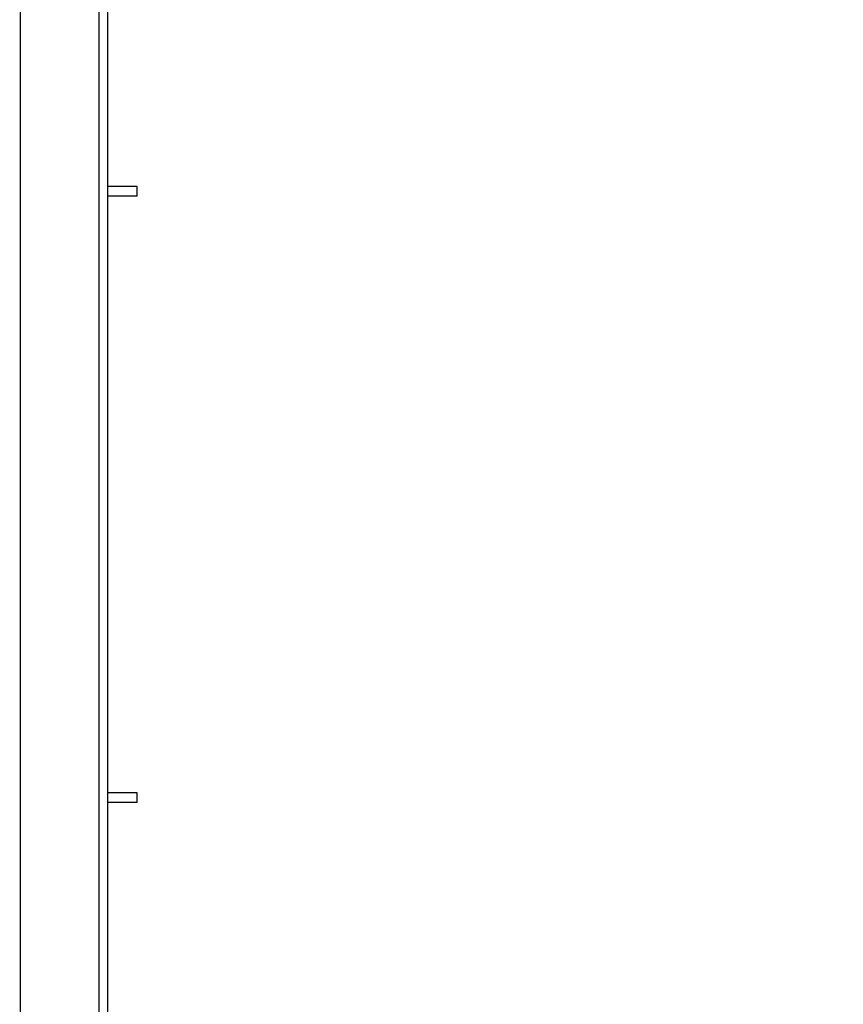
# Model space of a CAD drawing. Header units: inches. Extents: x 0.2 to 16.8, y 0.1 to 10.8.
# Tile 14 of 26: x 9.1 to 9.9, y 4.9 to 5.9. Entities that reach past the tile are written whole.
import ezdxf

# ---------------------------------------------------------------- set-up
doc = ezdxf.new("R2010")
doc.units = ezdxf.units.IN
doc.header["$LTSCALE"] = 0.935
doc.header["$MEASUREMENT"] = 0
doc.layers.get('0').update_dxf_attribs({"linetype": 'CONTINUOUS'})
doc.layers.add('DIMENSIONS', color=7, linetype='CONTINUOUS')
doc.styles.get("Standard").update_dxf_attribs({"font": 'txt', "width": 0.8})
doc.dimstyles.new('DIMSTYLE_2', dxfattribs={"dimtxt": 0.125, "dimasz": 0.18, "dimexe": 0.18, "dimexo": 0.0625, "dimgap": 0.09, "dimtad": 0, "dimtih": 1, "dimtoh": 1, "dimdec": 3, "dimzin": 4, "dimdsep": 46, "dimtxsty": 'STANDARD', "dimblk": '_FILLED', "dimblk1": '_FILLED', "dimblk2": '_FILLED', "dimcen": 0.09, "dimadec": 0, "dimazin": 0, "dimtp": 0.001, "dimtm": 0.001, "dimtfac": 1, "dimtdec": 3, "dimtofl": 0, "dimtmove": 0, "dimatfit": 3, "dimldrblk": '_FILLED', "dimfxl": 1, "dimtolj": 1, "dimtzin": 4, "dimarcsym": 0})

# ---------------------------------------------------------------- blocks, each defined once
blk = doc.blocks.new('_FILLED')
at = {"color": 0, "linetype": 'BYBLOCK'}
blk.add_solid([(0, 0), (-1, 0.1736), (-1, -0.1736)], dxfattribs=at)
blk = doc.blocks.new('*D18')
at = {"layer": 'DIMENSIONS', "color": 2, "linetype": 'CONTINUOUS'}
for p, q in [((9.0797, 7.6156), (10.7832, 7.6156)), ((10.6582, 7.6156), (10.6582, 5.3727)), ((10.6582, 2.5506), (10.6582, 5.1227)), ((9.0847, 2.5506), (10.7832, 2.5506))]:
    blk.add_line(p, q, dxfattribs=at)
at = {"layer": 'DIMENSIONS', "color": 2, "linetype": 'CONTINUOUS', "xscale": 0.18, "yscale": 0.18, "zscale": 0.18}
for p, rotation in [((10.6582, 7.6156), 90), ((10.6582, 2.5506), 270)]:
    blk.add_blockref('_FILLED', p, dxfattribs=dict(at, rotation=rotation))
at = {"layer": 'DIMENSIONS', "color": 2, "linetype": 'CONTINUOUS', "width": 0.8}
for s, p in [('[', (10.5707, 5.1852)), (']', (11.2707, 5.1852)), ('5.065', (9.9457, 5.1852)), ('128.65', (10.6707, 5.1852))]:
    blk.add_text(s, height=0.125, dxfattribs=at).set_placement(p)

msp = doc.modelspace()

# ---------------------------------------------------------------- linework, layer by layer
at = {"color": 7, "linetype": 'CONTINUOUS'}
for p, q in [((9.0803, 7.2156), (9.0803, 3.2156)), ((9.1622, 7.2156), (9.1622, 3.2156)), ((9.1712, 7.2156), (9.1712, 3.2156)), ((9.2022, 5.7523), (9.1712, 5.7523)), ((9.2022, 5.7423), (9.2022, 5.7523)), ((9.2022, 5.7423), (9.1712, 5.7423)), ((9.2022, 5.1193), (9.1712, 5.1193)), ((9.2022, 5.1093), (9.2022, 5.1193)), ((9.2022, 5.1093), (9.1712, 5.1093))]:
    msp.add_line(p, q, dxfattribs=at)

# ---------------------------------------------------------------- dimensions: what is measured, and where the dimension line sits
at = {"layer": 'DIMENSIONS', "color": 2, "linetype": 'CONTINUOUS'}
dim = msp.add_linear_dim(base=(10.6582, 7.6156), p1=(9.0847, 2.5506), p2=(9.0797, 7.6156), angle=90, dimstyle='DIMSTYLE_2', dxfattribs=at)
dim.commit()
dim.dimension.update_dxf_attribs({"geometry": '*D18', "text_midpoint": (10.6582, 5.2477), "dimtype": 160})

doc.saveas('drawing.dxf')
